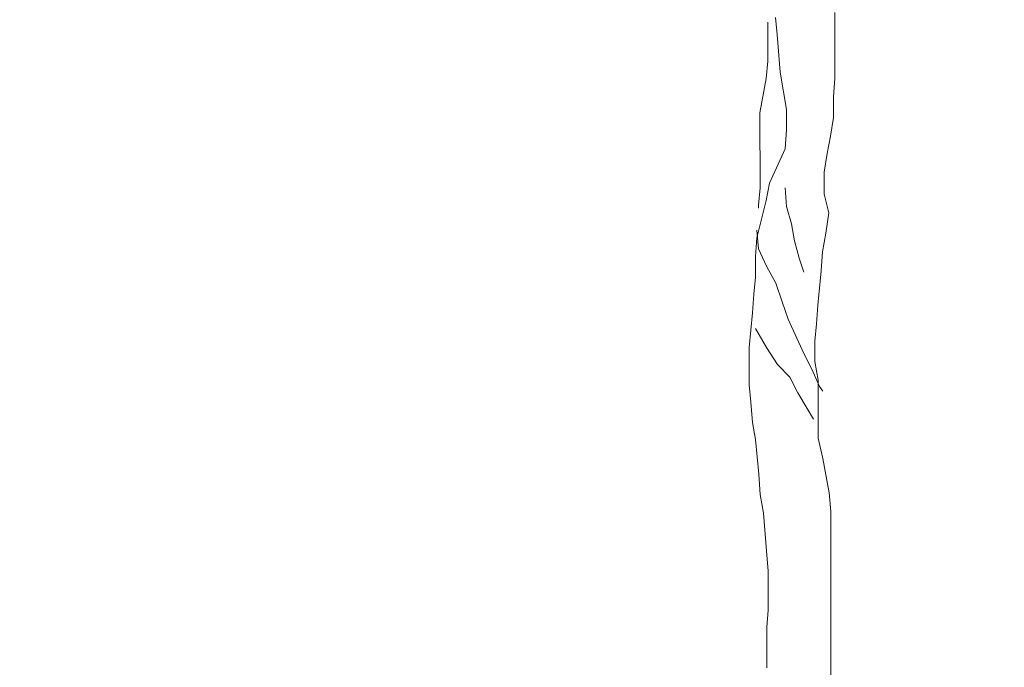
# Model space of a CAD drawing. Header units: millimetres. Extents: x -409347 to -76892, y 286088 to 1850972.
# Tile 135 of 256: x -195939 to -190753, y 552677 to 556087. Entities that reach past the tile are written whole.
import ezdxf

# ---------------------------------------------------------------- set-up
doc = ezdxf.new("R2010")
doc.units = ezdxf.units.MM
doc.linetypes.add('DGN Style 2', pattern=[3.08948, 1.853688, -1.235792])
for name, color, linetype, lineweight in [('a_drzewa', 7, 'Continuous', 0), ('A_P_WAND_BET_A_X', 25, 'Continuous', 0), ('A_P_WAND_BET_V_X', 131, 'DGN Style 2', 0)]:
    doc.layers.add(name, color=color, linetype=linetype, lineweight=lineweight)

msp = doc.modelspace()

# ---------------------------------------------------------------- linework, layer by layer
at = {"layer": 'a_drzewa', "ltscale": 1024}
for p, q in [((-191957.8, 556099), (-191949.5, 556008.4)), ((-191644.6, 555778.1), (-191644.9, 556124)), ((-191999, 556074.2), (-191998.8, 555868.3)), ((-191949.5, 556008.4), (-191932.8, 555810.8)), ((-191998.8, 555868.3), (-192006.9, 555777.7)), ((-192006.9, 555777.7), (-192039.7, 555596.5)), ((-191932.8, 555810.8), (-191899.7, 555613.1)), ((-191652.7, 555679.3), (-191644.6, 555778.1)), ((-191652.6, 555572.2), (-191652.7, 555679.3)), ((-192039.7, 555596.5), (-192039.3, 555201.3)), ((-191899.7, 555613.1), (-191899.6, 555506.1)), ((-191669, 555473.4), (-191652.6, 555572.2)), ((-191899.6, 555506.1), (-191907.8, 555407.3)), ((-191685.4, 555382.8), (-191669, 555473.4)), ((-191907.8, 555407.3), (-191990, 555226)), ((-191701.8, 555283.9), (-191685.4, 555382.8)), ((-191701.7, 555168.6), (-191701.8, 555283.9)), ((-191990, 555226), (-192006.3, 555135.4)), ((-192039.3, 555201.3), (-192047.5, 555110.7)), ((-191907.6, 555201.4), (-191899.3, 555102.6)), ((-191676.9, 555069.8), (-191701.7, 555168.6)), ((-192006.3, 555135.4), (-192055.6, 554937.7)), ((-192047.5, 555110.7), (-192047.5, 555094.2)), ((-191899.3, 555102.6), (-191874.5, 555012)), ((-191693.2, 554962.7), (-191676.9, 555069.8)), ((-191874.5, 555012), (-191857.9, 554921.4)), ((-192055.6, 554978.9), (-192047.3, 554880.1)), ((-191709.6, 554863.9), (-191693.2, 554962.7)), ((-192055.6, 554937.7), (-192063.7, 554838.9)), ((-191857.9, 554921.4), (-191833.1, 554830.9)), ((-192047.3, 554880.1), (-192006, 554789.5)), ((-191717.8, 554765.1), (-191709.6, 554863.9)), ((-192063.7, 554838.9), (-192063.6, 554731.8)), ((-192006, 554789.5), (-191956.5, 554699)), ((-191833.1, 554830.9), (-191808.4, 554756.8)), ((-191734.1, 554583.9), (-191717.8, 554765.1)), ((-192063.6, 554731.8), (-192071.8, 554641.2)), ((-191956.5, 554699), (-191923.5, 554600.2)), ((-192071.8, 554641.2), (-192079.9, 554542.4)), ((-191923.5, 554600.2), (-191890.5, 554509.6)), ((-191742.2, 554485.1), (-191734.1, 554583.9)), ((-192079.9, 554542.4), (-192096.2, 554361.2)), ((-191890.5, 554509.6), (-191808, 554328.5)), ((-191750.4, 554394.5), (-191742.2, 554485.1)), ((-192063.4, 554460.1), (-192005.6, 554361.3)), ((-191750.3, 554287.4), (-191750.4, 554394.5)), ((-192096.2, 554361.2), (-192096, 554163.6)), ((-192005.6, 554361.3), (-191947.9, 554270.8)), ((-191808, 554328.5), (-191766.7, 554246.2)), ((-191947.9, 554270.8), (-191882, 554204.9)), ((-191733.7, 554188.6), (-191750.3, 554287.4)), ((-191766.7, 554246.2), (-191725.5, 554155.7)), ((-191882, 554204.9), (-191840.7, 554122.6)), ((-191733.4, 553883.9), (-191733.7, 554188.6)), ((-192096, 554163.6), (-192087.7, 554073)), ((-191840.7, 554122.6), (-191791.2, 554040.3)), ((-191725.5, 554155.7), (-191709, 554131)), ((-192087.7, 554073), (-192079.4, 553965.9)), ((-191791.2, 554040.3), (-191758.2, 553982.7)), ((-192079.4, 553965.9), (-192062.8, 553875.4)), ((-192062.8, 553875.4), (-192046.2, 553694.2)), ((-191708.6, 553776.9), (-191733.4, 553883.9)), ((-191675.5, 553595.7), (-191708.6, 553776.9)), ((-192046.2, 553694.2), (-192037.9, 553587.1)), ((-191667.2, 553496.9), (-191675.5, 553595.7)), ((-192037.9, 553587.1), (-192021.3, 553488.3)), ((-191665.7, 551841.6), (-191667.2, 553496.9)), ((-192021.3, 553488.3), (-192004.7, 553290.7)), ((-192004.7, 553290.7), (-191996.3, 553183.7)), ((-191996.3, 553183.7), (-191996.1, 552977.8)), ((-191996.1, 552977.8), (-192004.3, 552887.2)), ((-192004.3, 552887.2), (-192004.1, 552673.1))]:
    msp.add_line(p, q, dxfattribs=at)
at = {"layer": 'A_P_WAND_BET_A_X', "ltscale": 0.01}
msp.add_3dface([(-409346.6, 1850971.6), (-87526.5, 1850971.6), (-87526.5, 286087.9), (-409346.6, 286087.9)], dxfattribs=at)
at = {"layer": 'A_P_WAND_BET_V_X'}
msp.add_3dface([(-346399.5, 627361.9), (-346399.5, 492361.9), (-171399.5, 492361.9), (-171399.5, 627361.9)], dxfattribs=at)

doc.saveas('drawing.dxf')
